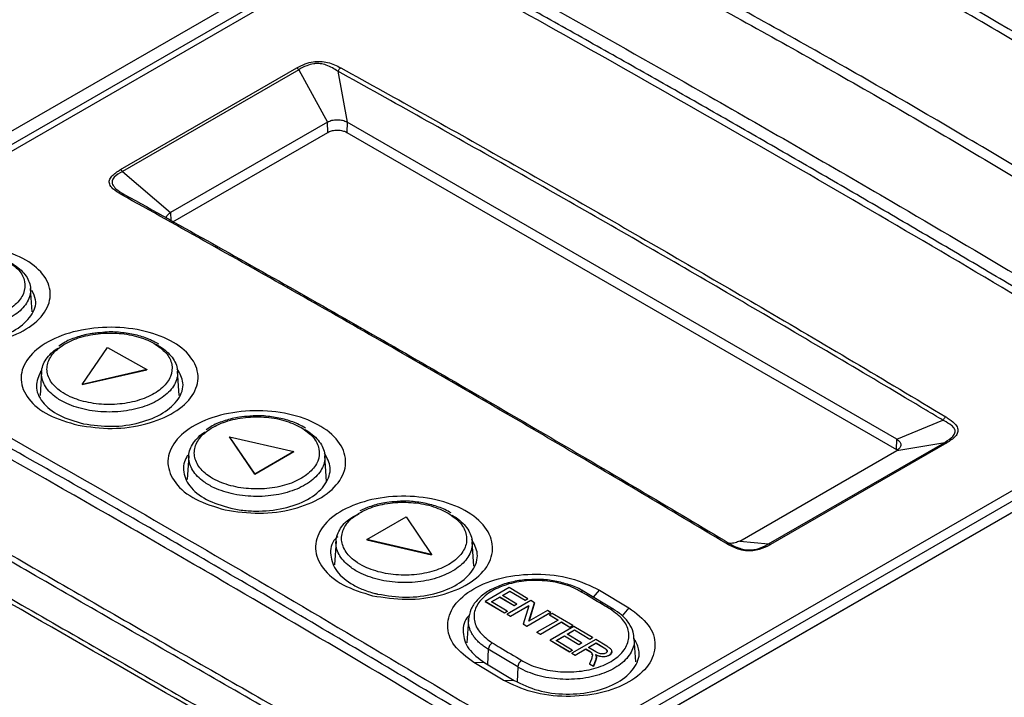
# Model space of a CAD drawing. Header units: inches. Extents: x 0.6 to 16.3, y 0.2 to 11.5.
# Tile 15 of 24: x 14.301 to 15.01, y 3.942 to 4.431. Entities that reach past the tile are written whole.
import ezdxf

# ---------------------------------------------------------------- set-up
doc = ezdxf.new("R2010")
doc.units = ezdxf.units.IN
doc.header["$MEASUREMENT"] = 0

msp = doc.modelspace()

# ---------------------------------------------------------------- linework, layer by layer
at = {"color": 7, "linetype": 'Continuous', "lineweight": 25}
for p, q in [((14.12814, 4.25432), (14.52122, 4.48124)), ((14.52556, 4.47389), (14.13256, 4.24701)), ((14.53497, 4.47454), (14.14028, 4.24669)), ((14.37318, 4.32265), (14.50013, 4.39593)), ((14.50157, 4.39469), (14.37462, 4.3214)), ((14.50157, 4.39469), (14.52228, 4.35697)), ((14.52977, 4.39362), (14.53642, 4.35697)), ((14.52228, 4.35697), (14.40914, 4.29166)), ((14.5225, 4.34949), (14.52228, 4.35697)), ((14.53642, 4.35697), (14.5362, 4.34949)), ((14.9324, 4.12838), (14.53642, 4.35697)), ((14.41095, 4.2851), (14.5225, 4.34949)), ((14.5362, 4.34949), (14.93218, 4.1209)), ((14.37462, 4.3214), (14.40914, 4.29166)), ((14.30941, 4.22022), (14.30834, 4.23698)), ((14.3455, 4.16783), (14.36376, 4.19453)), ((14.36376, 4.19453), (14.39205, 4.17852)), ((14.3991, 4.19772), (14.39785, 4.19834)), ((14.40066, 4.19676), (14.3991, 4.19772)), ((14.39205, 4.17852), (14.3455, 4.16783)), ((14.3455, 4.16767), (14.39205, 4.17835)), ((14.39205, 4.17852), (14.39205, 4.17835)), ((14.31626, 4.17677), (14.31518, 4.15993)), ((14.41542, 4.15987), (14.4143, 4.17727)), ((14.3455, 4.16783), (14.3455, 4.16767)), ((14.71294, 3.91665), (15.10764, 4.1445)), ((14.50644, 4.13627), (14.5052, 4.13703)), ((15.10884, 4.13747), (14.71717, 3.91136)), ((15.11978, 4.13573), (14.7267, 3.90881)), ((14.9324, 4.12838), (14.96564, 4.142)), ((14.46983, 4.10316), (14.45157, 4.13002)), ((14.45157, 4.13002), (14.49811, 4.11949)), ((14.45157, 4.13002), (14.45157, 4.12986)), ((14.45157, 4.12986), (14.46983, 4.103)), ((14.72236, 3.90654), (15.11536, 4.13342)), ((14.93218, 4.1209), (14.9324, 4.12838)), ((14.83997, 4.05276), (14.96691, 4.12605)), ((14.96836, 4.12563), (14.84141, 4.05235)), ((14.9324, 4.12021), (14.96691, 4.12605)), ((14.42238, 4.11638), (14.42128, 4.09927)), ((14.49811, 4.11949), (14.46983, 4.10316)), ((14.46983, 4.103), (14.49811, 4.11933)), ((14.49811, 4.11949), (14.49811, 4.11933)), ((14.52154, 4.09783), (14.52035, 4.11639)), ((14.81926, 4.0549), (14.9324, 4.12021)), ((14.93218, 4.1209), (14.9327, 4.12047)), ((14.46983, 4.10316), (14.46983, 4.103)), ((14.55068, 4.05604), (14.57897, 4.07237)), ((14.57897, 4.07237), (14.59723, 4.04513)), ((14.52843, 4.05483), (14.52734, 4.03784)), ((14.59723, 4.04513), (14.55068, 4.05604)), ((14.55068, 4.05604), (14.55068, 4.05588)), ((14.55068, 4.05588), (14.59723, 4.04497)), ((14.62759, 4.03682), (14.62647, 4.05435)), ((14.81926, 4.0549), (14.83997, 4.05276)), ((14.59723, 4.04513), (14.59723, 4.04497)), ((14.65314, 4.0213), (14.63598, 4.0114)), ((14.6483, 4.01567), (14.65358, 4.01872)), ((14.65864, 4.0095), (14.6483, 4.01567)), ((14.65358, 4.01856), (14.64844, 4.01559)), ((14.66656, 4.0133), (14.65314, 4.0213)), ((14.65358, 4.01872), (14.66458, 4.01216)), ((14.65358, 4.01872), (14.65358, 4.01856)), ((14.66458, 4.01199), (14.65358, 4.01856)), ((14.72812, 4.00579), (14.70688, 4.01856)), ((14.71824, 4.01954), (14.73945, 4.00679)), ((14.63598, 4.0114), (14.63598, 4.01123)), ((14.63598, 4.0114), (14.64984, 4.00313)), ((14.64984, 4.00297), (14.63598, 4.01123)), ((14.64038, 4.0111), (14.64632, 4.01453)), ((14.65182, 4.00428), (14.64038, 4.0111)), ((14.64632, 4.01437), (14.64052, 4.01102)), ((14.64632, 4.01453), (14.65666, 4.00836)), ((14.64632, 4.01453), (14.64632, 4.01437)), ((14.65666, 4.0082), (14.64632, 4.01437)), ((14.66878, 4.01197), (14.65162, 4.00207)), ((14.65404, 4.00062), (14.66728, 4.00827)), ((14.66723, 4.00807), (14.65404, 4.00046)), ((14.65666, 4.00836), (14.65864, 4.0095)), ((14.65864, 4.00934), (14.65666, 4.0082)), ((14.65666, 4.00836), (14.65666, 4.0082)), ((14.65864, 4.0095), (14.65864, 4.00934)), ((14.66728, 4.00827), (14.66334, 3.99506)), ((14.66458, 4.01216), (14.66656, 4.0133)), ((14.66656, 4.01314), (14.66458, 4.01199)), ((14.66458, 4.01216), (14.66458, 4.01199)), ((14.66656, 4.0133), (14.66656, 4.01314)), ((14.66742, 3.99722), (14.67136, 4.01043)), ((14.67136, 4.01027), (14.66748, 3.99726)), ((14.67136, 4.01043), (14.66878, 4.01197)), ((14.67136, 4.01043), (14.67136, 4.01027)), ((14.64984, 4.00313), (14.65182, 4.00428)), ((14.65182, 4.00411), (14.64984, 4.00297)), ((14.64984, 4.00313), (14.64984, 4.00297)), ((14.65162, 4.00207), (14.65404, 4.00062)), ((14.65162, 4.00207), (14.65162, 4.0019)), ((14.65404, 4.00046), (14.65162, 4.0019)), ((14.65182, 4.00428), (14.65182, 4.00411)), ((14.66592, 3.99351), (14.68308, 4.00342)), ((14.68308, 4.00326), (14.66592, 3.99335)), ((14.68066, 4.00487), (14.66742, 3.99722)), ((14.68308, 4.00342), (14.68066, 4.00487)), ((14.6842, 4.00275), (14.68222, 4.0016)), ((14.68222, 4.0016), (14.68838, 3.99791)), ((14.68222, 4.0016), (14.68222, 4.00144)), ((14.68825, 3.99783), (14.68222, 4.00144)), ((14.68308, 4.00342), (14.68308, 4.00326)), ((14.69894, 3.9939), (14.6842, 4.00275)), ((14.72805, 4.00591), (14.72816, 4.00584)), ((14.6238, 3.99842), (14.62272, 3.9815)), ((14.65404, 4.00062), (14.65404, 4.00046)), ((14.66334, 3.99506), (14.66592, 3.99351)), ((14.66334, 3.99506), (14.66334, 3.99489)), ((14.66592, 3.99335), (14.66334, 3.99489)), ((14.68838, 3.99791), (14.6732, 3.98915)), ((14.67562, 3.9877), (14.6908, 3.99646)), ((14.6908, 3.99629), (14.67562, 3.98753)), ((14.6908, 3.99646), (14.69696, 3.99276)), ((14.6908, 3.99646), (14.6908, 3.99629)), ((14.69696, 3.99259), (14.6908, 3.99629)), ((14.69696, 3.99276), (14.69894, 3.9939)), ((14.69894, 3.99374), (14.69696, 3.99259)), ((14.69894, 3.9939), (14.69894, 3.99374)), ((14.66592, 3.99351), (14.66592, 3.99335)), ((14.6732, 3.98915), (14.67562, 3.9877)), ((14.6732, 3.98915), (14.6732, 3.98898)), ((14.67562, 3.98753), (14.6732, 3.98898)), ((14.67562, 3.9877), (14.67562, 3.98753)), ((14.69985, 3.99336), (14.68269, 3.98345)), ((14.68709, 3.98314), (14.69303, 3.98657)), ((14.69303, 3.98657), (14.70337, 3.98034)), ((14.69303, 3.98657), (14.69303, 3.98641)), ((14.69501, 3.98771), (14.70029, 3.99076)), ((14.70535, 3.98149), (14.69501, 3.98771)), ((14.70029, 3.9906), (14.69515, 3.98763)), ((14.69696, 3.99276), (14.69696, 3.99259)), ((14.71327, 3.98528), (14.69985, 3.99336)), ((14.70029, 3.99076), (14.71129, 3.98414)), ((14.70029, 3.99076), (14.70029, 3.9906)), ((14.71129, 3.98397), (14.70029, 3.9906)), ((14.68269, 3.98345), (14.68269, 3.98329)), ((14.68269, 3.98345), (14.69655, 3.97511)), ((14.69655, 3.97494), (14.68269, 3.98329)), ((14.69853, 3.97625), (14.68709, 3.98314)), ((14.69303, 3.98641), (14.68723, 3.98306)), ((14.70337, 3.98018), (14.69303, 3.98641)), ((14.71549, 3.98394), (14.69833, 3.97403)), ((14.70337, 3.98034), (14.70535, 3.98149)), ((14.70535, 3.98132), (14.70337, 3.98018)), ((14.70337, 3.98034), (14.70337, 3.98018)), ((14.70535, 3.98149), (14.70535, 3.98132)), ((14.71043, 3.97816), (14.71593, 3.98134)), ((14.71593, 3.98117), (14.71057, 3.97808)), ((14.71129, 3.98414), (14.71327, 3.98528)), ((14.71327, 3.98512), (14.71129, 3.98397)), ((14.71129, 3.98414), (14.71129, 3.98397)), ((14.71327, 3.98528), (14.71327, 3.98512)), ((14.72345, 3.97914), (14.71549, 3.98394)), ((14.71593, 3.98134), (14.72157, 3.97793)), ((14.71593, 3.98134), (14.71593, 3.98117)), ((14.72157, 3.97777), (14.71593, 3.98117)), ((14.74437, 3.96781), (14.74329, 3.98467)), ((14.65933, 3.96409), (14.63813, 3.97683)), ((14.69655, 3.97511), (14.69853, 3.97625)), ((14.69853, 3.97609), (14.69655, 3.97494)), ((14.69655, 3.97511), (14.69655, 3.97494)), ((14.69833, 3.97403), (14.70075, 3.97257)), ((14.69833, 3.97403), (14.69833, 3.97387)), ((14.70075, 3.97241), (14.69833, 3.97387)), ((14.69853, 3.97625), (14.69853, 3.97609)), ((14.70075, 3.97257), (14.70845, 3.97702)), ((14.70845, 3.97685), (14.70075, 3.97241)), ((14.70075, 3.97257), (14.70075, 3.97241)), ((14.70845, 3.97702), (14.71118, 3.97537)), ((14.70845, 3.97702), (14.70845, 3.97685)), ((14.71118, 3.97521), (14.70845, 3.97685)), ((14.7155, 3.9751), (14.71043, 3.97816)), ((14.71118, 3.97537), (14.71118, 3.97521)), ((14.71242, 3.97453), (14.71242, 3.97437)), ((14.72157, 3.97793), (14.72157, 3.97777)), ((14.72516, 3.97263), (14.72516, 3.97247)), ((14.72712, 3.97516), (14.72712, 3.97532)), ((14.64895, 3.95454), (14.62771, 3.96727)), ((14.6356, 3.96703), (14.62771, 3.96727)), ((14.6356, 3.96703), (14.65682, 3.95431)), ((14.71239, 3.96982), (14.71112, 3.9663)), ((14.71112, 3.9663), (14.71394, 3.9646)), ((14.71112, 3.9663), (14.71112, 3.96614)), ((14.71394, 3.96443), (14.71112, 3.96614)), ((14.71394, 3.9646), (14.71563, 3.96918)), ((14.71563, 3.96902), (14.71394, 3.96443)), ((14.71563, 3.96918), (14.71563, 3.96902)), ((14.71601, 3.97166), (14.71601, 3.97149)), ((14.71394, 3.9646), (14.71394, 3.96443)), ((14.64895, 3.95454), (14.65682, 3.95431))]:
    msp.add_line(p, q, dxfattribs=at)
at = {"color": 8, "linetype": 'Continuous', "lineweight": 25}
for p, q in [((14.40914, 4.29166), (14.40931, 4.28602)), ((14.81177, 4.05317), (14.81177, 4.05317)), ((14.71384, 4.01437), (14.71824, 4.01954)), ((14.73945, 4.00679), (14.73453, 4.00103)), ((14.63813, 3.97683), (14.63765, 3.9658)), ((14.65933, 3.96409), (14.65886, 3.95347))]:
    msp.add_line(p, q, dxfattribs=at)
at = {"color": 7, "linetype": 'Continuous', "lineweight": 25}
for centre, radius, start, end in [((9.17938, -5.94618), 12.18069, 57.448185, 62.557192), ((9.1282, -5.9768), 12.17699, 57.448185, 62.557192), ((14.6444, 3.97622), 0.00629, 122.55065, 174.44272), ((14.6656, 3.96346), 0.00631, 122.52821, 174.30838)]:
    msp.add_arc(centre, radius, start, end, dxfattribs=at)
at = {"color": 8, "linetype": 'Continuous', "lineweight": 25}
for centre, radius, start, end in [((14.70604, 4.01681), 0.00197, 65.54145, 126.416), ((14.72728, 4.00413), 0.00193, 66.75299, 127.21358)]:
    msp.add_arc(centre, radius, start, end, dxfattribs=at)
at = {"color": 7, "linetype": 'Continuous', "lineweight": 25}
for centre in [(11.86655, -7.90873), (11.86805, -7.90786)]:
    msp.add_ellipse(centre, major_axis=(-1.01763, 13.52094), ratio=0.715187, start_param=5.777804, end_param=5.880734, dxfattribs=at)
for points, knots in [([(14.49954, 4.69105), (14.58232, 4.65321), (14.66406, 4.61347), (14.78499, 4.55109), (14.82502, 4.52982), (14.90455, 4.48638), (14.94405, 4.46419), (15.06167, 4.39629), (15.13896, 4.34922), (15.29115, 4.25146), (15.366, 4.2008), (15.4396, 4.14836)], [0, 0, 0, 0, 0.25, 0.25, 0.375, 0.375, 0.5, 0.5, 0.75, 0.75, 1, 1, 1, 1]), ([(15.43512, 4.14456), (15.39842, 4.17086), (15.36133, 4.19665), (15.28651, 4.2473), (15.24876, 4.27216), (15.17266, 4.32098), (15.1343, 4.34495), (15.05704, 4.39199), (15.01812, 4.41506), (14.93973, 4.46032), (14.90025, 4.4825), (14.82076, 4.52596), (14.78075, 4.54723), (14.70018, 4.58885), (14.65962, 4.6092), (14.57791, 4.64891), (14.53677, 4.66828), (14.49533, 4.68708)], [0, 0, 0, 0, 0.125, 0.125, 0.25, 0.25, 0.375, 0.375, 0.5, 0.5, 0.625, 0.625, 0.75, 0.75, 0.875, 0.875, 1, 1, 1, 1]), ([(15.38188, 4.08603), (15.36366, 4.09945), (15.327, 4.12571), (15.27149, 4.16393), (15.21548, 4.20122), (15.14018, 4.24992), (15.04489, 4.30908), (14.92885, 4.37772), (14.8112, 4.44399), (14.71179, 4.49722), (14.63144, 4.53839), (14.57075, 4.56845), (14.50965, 4.59755), (14.46866, 4.61612), (14.4481, 4.62509)], [0, 0, 0, 0, 0.0625, 0.125, 0.1875, 0.25, 0.375, 0.5, 0.625, 0.75, 0.8125, 0.875, 0.9375, 1, 1, 1, 1]), ([(14.44292, 4.62016), (14.46346, 4.61122), (14.50443, 4.59268), (14.56549, 4.56361), (14.62613, 4.53356), (14.70643, 4.4924), (14.80577, 4.43919), (14.92333, 4.37295), (15.0393, 4.30437), (15.13451, 4.24527), (15.20977, 4.19663), (15.26573, 4.15937), (15.3212, 4.12117), (15.35784, 4.09491), (15.37605, 4.08148)], [0, 0, 0, 0, 0.0625, 0.125, 0.1875, 0.25, 0.375, 0.5, 0.625, 0.75, 0.8125, 0.875, 0.9375, 1, 1, 1, 1]), ([(14.6062, 4.48262), (14.66843, 4.44848), (14.77924, 4.38631), (14.94674, 4.28961), (15.05754, 4.22386), (15.11977, 4.18614)], [0.3065239, 0.3065239, 0.3065239, 0.3065239, 0.45, 0.55, 0.6934566, 0.6934566, 0.6934566, 0.6934566]), ([(15.10277, 4.18108), (15.06921, 4.20124), (15.00188, 4.24167), (14.90106, 4.30083), (14.80007, 4.35913), (14.69929, 4.41638), (14.63206, 4.45363), (14.59854, 4.4722)], [0, 0, 0, 0, 0.199589, 0.400307, 0.599663, 0.800375, 1, 1, 1, 1]), ([(15.11539, 4.17896), (15.10796, 4.18346), (15.0931, 4.19245), (15.07081, 4.20586), (15.04852, 4.2192), (15.02622, 4.2325), (15.00392, 4.24573), (14.98162, 4.25892), (14.95931, 4.27205), (14.937, 4.28514), (14.91469, 4.29817), (14.89238, 4.31116), (14.87006, 4.32409), (14.84774, 4.33698), (14.82542, 4.34981), (14.8031, 4.3626), (14.78077, 4.37533), (14.75845, 4.38801), (14.73612, 4.40065), (14.71379, 4.41323), (14.69145, 4.42576), (14.66912, 4.43823), (14.64678, 4.45065), (14.62444, 4.463), (14.60955, 4.47118), (14.60211, 4.47527)], [0, 0, 0, 0, 0.043428, 0.08686, 0.130296, 0.173737, 0.217183, 0.260634, 0.304089, 0.347549, 0.391013, 0.434482, 0.477956, 0.521434, 0.564917, 0.608405, 0.651897, 0.695393, 0.738895, 0.782401, 0.825912, 0.869427, 0.912946, 0.956471, 1, 1, 1, 1]), ([(14.50013, 4.39593), (14.50209, 4.39698), (14.50556, 4.39885), (14.51153, 4.40055), (14.51724, 4.40087), (14.52457, 4.39967), (14.5289, 4.39751), (14.5319, 4.39601)], [0, 0, 0, 0, 0.217635, 0.385602, 0.530692, 0.674706, 1, 1, 1, 1]), ([(14.52977, 4.39362), (14.52977, 4.39362), (14.52727, 4.39524), (14.52342, 4.39757), (14.51733, 4.39915), (14.51418, 4.39918), (14.51087, 4.39877), (14.50659, 4.39747), (14.50334, 4.39573), (14.50157, 4.39469), (14.50157, 4.39469)], [0, 0, 0, 0, 0.000014, 0.330528, 0.468909, 0.579714, 0.606814, 0.77324, 0.999986, 1, 1, 1, 1]), ([(14.5319, 4.39601), (14.5317, 4.39588), (14.53129, 4.39562), (14.53071, 4.39504), (14.53019, 4.39438), (14.52991, 4.39387), (14.52977, 4.39362)], [0, 0, 0, 0, 0.25, 0.5, 0.75, 1, 1, 1, 1]), ([(14.96564, 4.142), (14.96564, 4.142), (14.96163, 4.1444), (14.91726, 4.17097), (14.83252, 4.22109), (14.71141, 4.2913), (14.61049, 4.3486), (14.54995, 4.38242), (14.52977, 4.39362), (14.52977, 4.39362)], [0, 0, 0, 0, 0.000001, 0.027581, 0.305417, 0.583249, 0.861082, 0.999999, 1, 1, 1, 1]), ([(14.5319, 4.39601), (14.5521, 4.3848), (14.61269, 4.35116), (14.71365, 4.29386), (14.81658, 4.23417), (14.9013, 4.18423), (14.94564, 4.15765), (14.96781, 4.14436)], [0, 0, 0, 0, 0.138913, 0.416745, 0.694576, 0.847285, 1, 1, 1, 1]), ([(14.52228, 4.35697), (14.52331, 4.35744), (14.52538, 4.35839), (14.52935, 4.3588), (14.53332, 4.35839), (14.53539, 4.35744), (14.53642, 4.35697)], [0, 0, 0, 0, 0.249995, 0.5, 0.750005, 1, 1, 1, 1]), ([(14.5225, 4.34949), (14.52334, 4.34989), (14.52503, 4.3507), (14.52826, 4.3512), (14.53155, 4.35109), (14.5343, 4.35045), (14.53566, 4.34977), (14.5362, 4.34949)], [0, 0, 0, 0, 0.21449, 0.429008, 0.643625, 0.858162, 1, 1, 1, 1]), ([(14.37373, 4.30471), (14.37153, 4.30604), (14.36793, 4.30822), (14.36509, 4.31194), (14.36492, 4.31517), (14.36732, 4.31896), (14.37085, 4.32118), (14.37318, 4.32265)], [0, 0, 0, 0, 0.2641553, 0.4333513, 0.5779088, 0.7214199, 1, 1, 1, 1]), ([(14.37462, 4.3214), (14.37462, 4.3214), (14.37234, 4.32011), (14.36909, 4.31806), (14.36687, 4.3147), (14.36708, 4.31284), (14.36795, 4.31091), (14.37032, 4.3082), (14.3737, 4.30603), (14.3759, 4.30479), (14.3759, 4.30479)], [0, 0, 0, 0, 0.000014, 0.28835, 0.428374, 0.557544, 0.565137, 0.729751, 0.999986, 1, 1, 1, 1]), ([(14.80964, 4.05306), (14.78944, 4.06514), (14.72883, 4.10136), (14.62586, 4.16171), (14.50074, 4.23372), (14.41607, 4.28104), (14.37373, 4.30471)], [0, 0, 0, 0, 0.138944, 0.416838, 0.708397, 1, 1, 1, 1]), ([(14.3759, 4.30479), (14.3759, 4.30479), (14.41826, 4.28129), (14.50299, 4.23365), (14.6281, 4.16177), (14.73103, 4.10137), (14.79158, 4.06528), (14.81177, 4.05317), (14.81177, 4.05317)], [0, 0, 0, 0, 0.000001, 0.291601, 0.583159, 0.861052, 0.999999, 1, 1, 1, 1]), ([(14.74837, 3.74933), (14.66559, 3.79647), (14.58389, 3.84317), (14.42263, 3.93569), (14.3431, 3.98147), (14.22548, 4.04938), (14.18655, 4.07188), (14.10927, 4.11663), (14.07093, 4.13887), (13.9568, 4.20518), (13.88192, 4.24887), (13.80832, 4.29201)], [0, 0, 0, 0, 0.25, 0.25, 0.5, 0.5, 0.625, 0.625, 0.75, 0.75, 1, 1, 1, 1]), ([(13.8128, 4.29307), (13.8495, 4.27152), (13.88659, 4.24982), (13.96143, 4.20614), (13.99918, 4.18417), (14.07527, 4.13997), (14.11362, 4.11774), (14.19089, 4.073), (14.22982, 4.0505), (14.30822, 4.00524), (14.34768, 3.98249), (14.42717, 3.93673), (14.46719, 3.91372), (14.54777, 3.86748), (14.58833, 3.84425), (14.67001, 3.79756), (14.71114, 3.77411), (14.75259, 3.75054)], [0, 0, 0, 0, 0.125, 0.125, 0.25, 0.25, 0.375, 0.375, 0.5, 0.5, 0.625, 0.625, 0.75, 0.75, 0.875, 0.875, 1, 1, 1, 1]), ([(14.40626, 4.28744), (14.40624, 4.28748), (14.40596, 4.28827), (14.40678, 4.28988), (14.40835, 4.29107), (14.40914, 4.29166)], [0, 0, 0, 0, 0.03036, 0.51519, 1, 1, 1, 1]), ([(14.79982, 3.75001), (14.77926, 3.76209), (14.73826, 3.78584), (14.67717, 3.82083), (14.61648, 3.85542), (14.53613, 3.90121), (14.43672, 3.95799), (14.31907, 4.0257), (14.20302, 4.0929), (14.10774, 4.14851), (14.03243, 4.19259), (13.97643, 4.22536), (13.92091, 4.25768), (13.88428, 4.27876), (13.86604, 4.28907)], [0, 0, 0, 0, 0.0625, 0.125, 0.1875, 0.25, 0.375, 0.5, 0.625, 0.75, 0.8125, 0.875, 0.9375, 1, 1, 1, 1]), ([(13.87187, 4.2905), (13.89009, 4.28022), (13.92671, 4.25917), (13.98218, 4.22688), (14.03815, 4.19412), (14.11341, 4.15005), (14.20862, 4.09446), (14.32459, 4.02731), (14.44215, 3.95965), (14.54149, 3.90293), (14.62179, 3.85719), (14.68243, 3.82263), (14.74348, 3.78766), (14.78446, 3.76391), (14.80499, 3.75182)], [0, 0, 0, 0, 0.0625, 0.125, 0.1875, 0.25, 0.375, 0.5, 0.625, 0.75, 0.8125, 0.875, 0.9375, 1, 1, 1, 1]), ([(14.23665, 4.19825), (14.22924, 4.20035), (14.21441, 4.20454), (14.19989, 4.21635), (14.19415, 4.23016), (14.19839, 4.24434), (14.21185, 4.25662), (14.23251, 4.2652), (14.25726, 4.26875), (14.28232, 4.26669), (14.30383, 4.25932), (14.31852, 4.24777), (14.32419, 4.23379), (14.31997, 4.21954), (14.30647, 4.20718), (14.28583, 4.19872), (14.26091, 4.19499), (14.24474, 4.19716), (14.23665, 4.19825)], [0, 0, 0, 0, 0.062479, 0.125006, 0.187563, 0.250055, 0.312501, 0.374935, 0.437393, 0.50017, 0.562638, 0.6251, 0.687575, 0.750088, 0.812622, 0.875099, 0.937548, 1, 1, 1, 1]), ([(14.29117, 4.25699), (14.29114, 4.25701), (14.28753, 4.25902), (14.27905, 4.26232), (14.26419, 4.26453), (14.24876, 4.26382), (14.2345, 4.26027), (14.22302, 4.25429), (14.2156, 4.24654), (14.2131, 4.2379), (14.21578, 4.22933), (14.22243, 4.22274), (14.23189, 4.2175), (14.24371, 4.21387), (14.25893, 4.21251), (14.27418, 4.21409), (14.28774, 4.21844), (14.29807, 4.22506), (14.30403, 4.23323), (14.30486, 4.24196), (14.30081, 4.25043), (14.29437, 4.25481), (14.29117, 4.25699)], [0, 0, 0, 0, 0.000537, 0.054255, 0.107941, 0.16161, 0.215266, 0.268925, 0.322601, 0.376299, 0.430011, 0.483726, 0.517348, 0.571047, 0.624729, 0.678397, 0.732059, 0.785725, 0.839403, 0.893099, 0.94681, 1, 1, 1, 1]), ([(14.29196, 4.25648), (14.29267, 4.25616), (14.29548, 4.25489), (14.29946, 4.25206), (14.3037, 4.24811), (14.30667, 4.24371), (14.30829, 4.23912), (14.30852, 4.23437), (14.30736, 4.2297), (14.30482, 4.22515), (14.301, 4.22093), (14.29596, 4.21709), (14.28993, 4.21381), (14.28297, 4.21112), (14.2754, 4.20914), (14.2673, 4.2079), (14.25904, 4.20744), (14.25071, 4.20778), (14.2427, 4.2089), (14.23508, 4.21078), (14.22905, 4.21303), (14.22439, 4.21535), (14.22025, 4.21791), (14.21615, 4.22128), (14.21271, 4.22551), (14.21055, 4.23006), (14.2098, 4.23472), (14.21045, 4.23944), (14.21245, 4.24402), (14.21589, 4.24835), (14.21902, 4.25134), (14.2213, 4.25271), (14.22164, 4.25291)], [0, 0, 0, 0, 0.011924, 0.04713, 0.083337, 0.118884, 0.155463, 0.191005, 0.227577, 0.263111, 0.299675, 0.335202, 0.371759, 0.407283, 0.443837, 0.479362, 0.515917, 0.551446, 0.588005, 0.623542, 0.660109, 0.682506, 0.705154, 0.740699, 0.777275, 0.81282, 0.849396, 0.884934, 0.921504, 0.957031, 0.993589, 1, 1, 1, 1]), ([(14.24051, 4.19926), (14.24723, 4.19837), (14.26069, 4.1966), (14.28141, 4.19973), (14.29866, 4.20679), (14.30962, 4.21703), (14.31355, 4.22737), (14.31043, 4.23329), (14.30928, 4.23548)], [0, 0, 0, 0, 0.178825, 0.357672, 0.536642, 0.715726, 0.894751, 1, 1, 1, 1]), ([(14.64172, 3.91014), (14.57948, 3.94786), (14.46868, 4.01362), (14.30117, 4.11032), (14.19038, 4.17249), (14.12815, 4.20662)], [0.3065434, 0.3065434, 0.3065434, 0.3065434, 0.4500195, 0.5500195, 0.6934761, 0.6934761, 0.6934761, 0.6934761]), ([(14.14515, 4.21215), (14.17871, 4.19361), (14.24604, 4.15643), (14.34686, 4.09924), (14.44785, 4.04095), (14.54862, 3.98177), (14.61585, 3.94129), (14.64938, 3.9211)], [0, 0, 0, 0, 0.199589, 0.400307, 0.599663, 0.800375, 1, 1, 1, 1]), ([(14.34259, 4.13838), (14.33514, 4.14055), (14.32023, 4.14491), (14.30564, 4.15701), (14.29988, 4.17109), (14.30415, 4.18548), (14.3177, 4.19788), (14.33848, 4.20646), (14.36338, 4.2099), (14.38857, 4.20764), (14.4102, 4.2), (14.42496, 4.18818), (14.43065, 4.17394), (14.42639, 4.15949), (14.4128, 4.14702), (14.39205, 4.13856), (14.36698, 4.13491), (14.35072, 4.13722), (14.34259, 4.13838)], [0, 0, 0, 0, 0.062479, 0.125005, 0.18756, 0.25005, 0.312497, 0.374933, 0.437393, 0.500167, 0.562632, 0.625093, 0.687569, 0.750086, 0.81262, 0.875098, 0.937548, 1, 1, 1, 1]), ([(14.64346, 3.91714), (14.60189, 3.94211), (14.51874, 3.99208), (14.39394, 4.0648), (14.26909, 4.13617), (14.18583, 4.18224), (14.1442, 4.20528)], [0, 0, 0, 0, 0.249988, 0.5, 0.750012, 1, 1, 1, 1]), ([(14.39716, 4.19749), (14.39714, 4.1975), (14.39356, 4.19953), (14.38512, 4.2029), (14.37031, 4.20523), (14.35491, 4.20461), (14.34069, 4.20113), (14.32923, 4.19516), (14.32183, 4.1874), (14.31933, 4.1787), (14.322, 4.17005), (14.32863, 4.16335), (14.33806, 4.15802), (14.34984, 4.15429), (14.36503, 4.15283), (14.38024, 4.15433), (14.39377, 4.15863), (14.40408, 4.16524), (14.41003, 4.17343), (14.41086, 4.18223), (14.40681, 4.1908), (14.40037, 4.19526), (14.39716, 4.19749)], [0, 0, 0, 0, 0.00026, 0.053966, 0.107653, 0.161333, 0.215006, 0.268678, 0.322359, 0.37605, 0.42975, 0.483452, 0.517066, 0.570762, 0.624449, 0.678128, 0.731803, 0.785478, 0.83916, 0.892851, 0.946552, 1, 1, 1, 1]), ([(14.35668, 4.2049), (14.35533, 4.20479), (14.35032, 4.2044), (14.34224, 4.20219), (14.33406, 4.19911), (14.33021, 4.19637), (14.32879, 4.19536)], [0, 0, 0, 0, 0.124264, 0.461876, 0.802242, 1, 1, 1, 1]), ([(14.39785, 4.19834), (14.3968, 4.19889), (14.39296, 4.20089), (14.38524, 4.20345), (14.37464, 4.20532), (14.36487, 4.20586), (14.35896, 4.20517), (14.35668, 4.2049)], [0, 0, 0, 0, 0.094342, 0.344769, 0.593577, 0.843342, 1, 1, 1, 1]), ([(14.39797, 4.19699), (14.39866, 4.19667), (14.40145, 4.19538), (14.40544, 4.1925), (14.40968, 4.18849), (14.41264, 4.18404), (14.41426, 4.1794), (14.41449, 4.17462), (14.41333, 4.16992), (14.41079, 4.16536), (14.40698, 4.16113), (14.40196, 4.1573), (14.39594, 4.15402), (14.38899, 4.15135), (14.38143, 4.1494), (14.37335, 4.14819), (14.36511, 4.14778), (14.3568, 4.14817), (14.34881, 4.14934), (14.34121, 4.15127), (14.33519, 4.15357), (14.33055, 4.15594), (14.32642, 4.15854), (14.32233, 4.16196), (14.31889, 4.16624), (14.31675, 4.17084), (14.316, 4.17553), (14.31665, 4.18029), (14.31864, 4.18489), (14.32208, 4.18923), (14.32522, 4.19224), (14.32752, 4.19362), (14.32789, 4.19384)], [0, 0, 0, 0, 0.0116645, 0.0470197, 0.0833902, 0.1189106, 0.1554612, 0.1909789, 0.227527, 0.2630413, 0.2995859, 0.3350975, 0.371639, 0.4071492, 0.4436892, 0.4791998, 0.5157402, 0.551253, 0.5877956, 0.6233114, 0.6598571, 0.6822378, 0.7048684, 0.7403876, 0.776937, 0.8124558, 0.8490048, 0.8845211, 0.9210675, 0.9565789, 0.9931201, 1, 1, 1, 1]), ([(14.34651, 4.13947), (14.35325, 4.13852), (14.36672, 4.13663), (14.38748, 4.13966), (14.40472, 4.14668), (14.41582, 4.15698), (14.41977, 4.16859), (14.41587, 4.17572), (14.41405, 4.17906)], [0, 0, 0, 0, 0.16988, 0.33978, 0.509772, 0.679919, 0.849996, 1, 1, 1, 1]), ([(14.31579, 4.17751), (14.31417, 4.17385), (14.31084, 4.16634), (14.31602, 4.1548), (14.32799, 4.14484), (14.34036, 4.14125), (14.34651, 4.13947)], [0, 0, 0, 0, 0.240384, 0.493741, 0.748226, 1, 1, 1, 1]), ([(14.44856, 4.07737), (14.44108, 4.07962), (14.4261, 4.08413), (14.41146, 4.09648), (14.40569, 4.11079), (14.41, 4.12535), (14.42361, 4.13785), (14.44449, 4.14642), (14.46949, 4.14977), (14.49479, 4.14733), (14.51651, 4.13946), (14.53132, 4.12738), (14.53702, 4.11292), (14.53274, 4.09829), (14.51908, 4.08572), (14.49823, 4.07726), (14.47305, 4.07372), (14.45672, 4.07615), (14.44856, 4.07737)], [0, 0, 0, 0, 0.06248, 0.125008, 0.187562, 0.250051, 0.312497, 0.374933, 0.437393, 0.500166, 0.562631, 0.625093, 0.687571, 0.750089, 0.812622, 0.875098, 0.937547, 1, 1, 1, 1]), ([(14.5032, 4.13683), (14.49927, 4.13869), (14.4914, 4.14242), (14.47638, 4.14473), (14.46106, 4.14423), (14.44682, 4.14079), (14.43537, 4.13484), (14.42798, 4.12704), (14.42548, 4.11829), (14.42814, 4.10954), (14.43476, 4.10275), (14.44418, 4.09732), (14.45595, 4.09349), (14.47113, 4.09193), (14.48633, 4.09336), (14.49985, 4.09762), (14.51015, 4.10423), (14.5161, 4.11246), (14.51693, 4.12133), (14.51289, 4.13001), (14.50643, 4.13456), (14.5032, 4.13683)], [0, 0, 0, 0, 0.053711, 0.107395, 0.161079, 0.214756, 0.268433, 0.322114, 0.375803, 0.429498, 0.483197, 0.516811, 0.570508, 0.624197, 0.677878, 0.731555, 0.785232, 0.838915, 0.892607, 0.946305, 1, 1, 1, 1]), ([(14.46636, 4.14483), (14.46381, 4.14467), (14.45759, 4.14426), (14.44835, 4.14189), (14.4402, 4.1388), (14.43637, 4.13608), (14.43497, 4.13509)], [0, 0, 0, 0, 0.2117947, 0.5167149, 0.8241208, 1, 1, 1, 1]), ([(14.5052, 4.13703), (14.50374, 4.13781), (14.49951, 4.14007), (14.49135, 4.1429), (14.48076, 4.14481), (14.47219, 4.14543), (14.46745, 4.14494), (14.46636, 4.14483)], [0, 0, 0, 0, 0.1373471, 0.3993592, 0.6597571, 0.921176, 1, 1, 1, 1]), ([(14.96781, 4.14436), (14.96757, 4.14421), (14.96708, 4.14388), (14.96631, 4.14308), (14.96588, 4.14239), (14.96564, 4.142)], [0, 0, 0, 0, 0.292777, 0.60863, 1, 1, 1, 1]), ([(14.96781, 4.14436), (14.96811, 4.14418), (14.97043, 4.14276), (14.97385, 4.14024), (14.9765, 4.13649), (14.97659, 4.13311), (14.97412, 4.12926), (14.97064, 4.12707), (14.96836, 4.12563)], [0, 0, 0, 0, 0.0343478, 0.2710283, 0.4380839, 0.5833956, 0.7276134, 1, 1, 1, 1]), ([(14.96564, 4.142), (14.96564, 4.142), (14.96564, 4.142), (14.96564, 4.142), (14.96564, 4.142), (14.96564, 4.142)], [0, 0, 0, 0, 0.340046, 0.788046, 1, 1, 1, 1]), ([(14.96691, 4.12605), (14.96691, 4.12605), (14.96915, 4.12733), (14.97236, 4.12944), (14.97459, 4.1328), (14.9745, 4.13462), (14.97372, 4.13643), (14.97151, 4.13876), (14.96817, 4.14069), (14.96594, 4.14185), (14.96565, 4.142), (14.96564, 4.142)], [0, 0, 0, 0, 0.000014, 0.282162, 0.4231, 0.54114, 0.560798, 0.723048, 0.964346, 0.999986, 1, 1, 1, 1]), ([(14.50602, 4.13536), (14.50785, 4.1342), (14.51156, 4.13184), (14.51571, 4.1277), (14.5187, 4.12321), (14.5203, 4.11852), (14.52054, 4.1137), (14.51937, 4.10897), (14.51683, 4.10438), (14.51303, 4.10014), (14.508, 4.0963), (14.50199, 4.09303), (14.49504, 4.09037), (14.48749, 4.08845), (14.47941, 4.08727), (14.47118, 4.0869), (14.46288, 4.08733), (14.45489, 4.08855), (14.4473, 4.09055), (14.44129, 4.09289), (14.43665, 4.09531), (14.43252, 4.09795), (14.42844, 4.10142), (14.42501, 4.10575), (14.42287, 4.11039), (14.42211, 4.11513), (14.42277, 4.11992), (14.42476, 4.12454), (14.42819, 4.12891), (14.43136, 4.13194), (14.43368, 4.13333), (14.43407, 4.13357)], [0, 0, 0, 0, 0.035907, 0.072856, 0.108766, 0.145718, 0.181627, 0.218578, 0.254485, 0.291432, 0.327336, 0.364282, 0.400184, 0.437128, 0.473032, 0.509976, 0.545882, 0.582828, 0.618737, 0.655686, 0.678314, 0.701195, 0.737105, 0.774056, 0.809966, 0.846918, 0.882826, 0.919776, 0.955681, 0.992628, 1, 1, 1, 1]), ([(14.9324, 4.12838), (14.93322, 4.12778), (14.93486, 4.12659), (14.93556, 4.12429), (14.93486, 4.122), (14.93322, 4.12081), (14.9324, 4.12021)], [0, 0, 0, 0, 0.249995, 0.5, 0.750005, 1, 1, 1, 1]), ([(14.42148, 4.11673), (14.42064, 4.11519), (14.41878, 4.11175), (14.41804, 4.10415), (14.42189, 4.09433), (14.43399, 4.08413), (14.44634, 4.08041), (14.45253, 4.07854)], [0, 0, 0, 0, 0.103987, 0.232186, 0.488278, 0.743105, 1, 1, 1, 1]), ([(14.45253, 4.07854), (14.45583, 4.07793), (14.46243, 4.07671), (14.47628, 4.07619), (14.49349, 4.07838), (14.51073, 4.08543), (14.52016, 4.0941), (14.52374, 4.10183), (14.52491, 4.10945), (14.52197, 4.1148), (14.52009, 4.11823)], [0, 0, 0, 0, 0.085011, 0.17018, 0.339558, 0.509024, 0.678645, 0.763677, 0.849027, 1, 1, 1, 1]), ([(14.55472, 4.01549), (14.54727, 4.0178), (14.53237, 4.02241), (14.5178, 4.03491), (14.51207, 4.04933), (14.51636, 4.06395), (14.52993, 4.07643), (14.55073, 4.08493), (14.57563, 4.08815), (14.60082, 4.08555), (14.62243, 4.07751), (14.63717, 4.06529), (14.64284, 4.05072), (14.63856, 4.03604), (14.62494, 4.02348), (14.60418, 4.0151), (14.57911, 4.01168), (14.56285, 4.01422), (14.55472, 4.01549)], [0, 0, 0, 0, 0.0624811, 0.1250099, 0.1875627, 0.2500497, 0.3124952, 0.3749319, 0.4373926, 0.5001649, 0.5626285, 0.6250903, 0.6875696, 0.7500899, 0.8126222, 0.875097, 0.9375464, 1, 1, 1, 1]), ([(14.60929, 4.07503), (14.60537, 4.07692), (14.59751, 4.08071), (14.58251, 4.08314), (14.56717, 4.08272), (14.55292, 4.07932), (14.54146, 4.07337), (14.53405, 4.06554), (14.53155, 4.0567), (14.53421, 4.04786), (14.54083, 4.04096), (14.55025, 4.03541), (14.56204, 4.03148), (14.57722, 4.02982), (14.59244, 4.03117), (14.60597, 4.0354), (14.61628, 4.04202), (14.62224, 4.0503), (14.62308, 4.05926), (14.61903, 4.06807), (14.61254, 4.07271), (14.60929, 4.07503)], [0, 0, 0, 0, 0.053454, 0.107145, 0.160826, 0.214501, 0.268176, 0.321856, 0.375544, 0.429241, 0.482941, 0.51656, 0.57026, 0.623948, 0.677625, 0.731297, 0.784972, 0.838656, 0.892351, 0.946053, 1, 1, 1, 1]), ([(14.57255, 4.08331), (14.56999, 4.08315), (14.56376, 4.08277), (14.55441, 4.08055), (14.54851, 4.0779), (14.54558, 4.07658)], [0, 0, 0, 0, 0.259919, 0.631724, 1, 1, 1, 1]), ([(14.61135, 4.07519), (14.60989, 4.07599), (14.60566, 4.0783), (14.5975, 4.0812), (14.58691, 4.08319), (14.57835, 4.08388), (14.57363, 4.08341), (14.57255, 4.08331)], [0, 0, 0, 0, 0.137548, 0.399795, 0.660504, 0.922242, 1, 1, 1, 1]), ([(14.61209, 4.07358), (14.61211, 4.07357), (14.61601, 4.07128), (14.62252, 4.0659), (14.62714, 4.05646), (14.62616, 4.04669), (14.61969, 4.03769), (14.60846, 4.03048), (14.59373, 4.02588), (14.57717, 4.02439), (14.56064, 4.02619), (14.54782, 4.03046), (14.53756, 4.03649), (14.53036, 4.04398), (14.52742, 4.05363), (14.53031, 4.06315), (14.53657, 4.07058), (14.54303, 4.07361), (14.5452, 4.07463)], [0, 0, 0, 0, 0.0003263, 0.0710675, 0.1418099, 0.2125478, 0.2832766, 0.3539955, 0.4247094, 0.495426, 0.5661519, 0.6368884, 0.6811735, 0.7519132, 0.822654, 0.8933904, 0.9641201, 1, 1, 1, 1]), ([(14.52965, 4.05801), (14.52911, 4.05754), (14.52478, 4.05374), (14.52368, 4.04462), (14.52781, 4.0328), (14.53813, 4.02431), (14.54773, 4.01987), (14.55334, 4.01799), (14.55636, 4.01717), (14.55788, 4.01679), (14.55839, 4.01667), (14.55857, 4.01663)], [0, 0, 0, 0, 0.034255, 0.275297, 0.516555, 0.755743, 0.876848, 0.942153, 0.981059, 0.993025, 1, 1, 1, 1]), ([(14.55857, 4.01663), (14.56531, 4.01557), (14.57878, 4.01344), (14.59953, 4.01625), (14.61678, 4.0232), (14.62791, 4.03358), (14.63187, 4.0454), (14.62799, 4.05274), (14.62618, 4.05617)], [0, 0, 0, 0, 0.169926, 0.339861, 0.509879, 0.680052, 0.850177, 1, 1, 1, 1]), ([(14.84141, 4.05235), (14.84116, 4.0522), (14.83873, 4.05082), (14.83477, 4.04897), (14.82863, 4.04767), (14.82325, 4.04774), (14.81637, 4.04937), (14.81233, 4.05159), (14.80964, 4.05306)], [0, 0, 0, 0, 0.028788, 0.278714, 0.409283, 0.558355, 0.706123, 1, 1, 1, 1]), ([(14.81177, 4.05317), (14.81177, 4.05317), (14.81404, 4.05182), (14.81765, 4.04999), (14.82327, 4.04859), (14.8265, 4.04844), (14.82947, 4.04867), (14.83388, 4.0496), (14.83746, 4.05133), (14.83973, 4.05263), (14.83997, 4.05276), (14.83997, 4.05276)], [0, 0, 0, 0, 0.000014, 0.299565, 0.442553, 0.553227, 0.584034, 0.711637, 0.969545, 0.999986, 1, 1, 1, 1]), ([(14.81926, 4.0549), (14.81824, 4.05444), (14.81618, 4.05353), (14.81333, 4.05306), (14.81193, 4.05324), (14.8118, 4.05325)], [0, 0, 0, 0, 0.475465, 0.950948, 1, 1, 1, 1]), ([(14.62771, 3.96727), (14.62245, 3.97121), (14.61195, 3.97909), (14.60733, 3.99411), (14.61221, 4.00873), (14.62645, 4.0211), (14.64778, 4.02929), (14.67283, 4.03195), (14.6984, 4.02901), (14.71163, 4.0227), (14.71824, 4.01954)], [0, 0, 0, 0, 0.125085, 0.250042, 0.374923, 0.499786, 0.624699, 0.749732, 0.874811, 1, 1, 1, 1]), ([(14.67329, 4.02706), (14.67071, 4.02709), (14.66443, 4.02715), (14.65475, 4.02551), (14.64487, 4.02245), (14.63634, 4.01798), (14.62968, 4.01233), (14.62508, 4.00574), (14.62424, 4.00085), (14.62383, 3.99845)], [0, 0, 0, 0, 0.104517, 0.253214, 0.402693, 0.553711, 0.704658, 0.855111, 1, 1, 1, 1]), ([(14.70487, 4.01839), (14.70374, 4.01903), (14.69891, 4.02174), (14.68845, 4.02524), (14.67327, 4.02698), (14.65801, 4.02565), (14.64445, 4.02143), (14.6341, 4.0148), (14.62812, 4.00649), (14.62726, 3.99748), (14.63131, 3.98859), (14.63778, 3.98388), (14.64101, 3.98152)], [0, 0, 0, 0, 0.033067, 0.140529, 0.247959, 0.355364, 0.462756, 0.570155, 0.677577, 0.785032, 0.892513, 1, 1, 1, 1]), ([(14.70683, 4.01856), (14.70672, 4.01865), (14.70419, 4.02052), (14.69765, 4.02312), (14.68762, 4.02596), (14.67919, 4.02723), (14.67441, 4.0271), (14.67329, 4.02706)], [0, 0, 0, 0, 0.0146838, 0.313954, 0.6122207, 0.9099291, 1, 1, 1, 1]), ([(14.72612, 4.00567), (14.72423, 4.0068), (14.71715, 4.01105), (14.71007, 4.01528), (14.70487, 4.01839)], [0, 0, 0, 0, 0.2665331, 1, 1, 1, 1]), ([(14.62456, 4.00139), (14.62442, 4.00126), (14.62042, 3.99784), (14.61933, 3.98907), (14.62249, 3.97687), (14.63123, 3.97031), (14.6356, 3.96703)], [0, 0, 0, 0, 0.012588, 0.341535, 0.670625, 1, 1, 1, 1]), ([(14.73945, 4.00679), (14.74469, 4.00283), (14.75517, 3.99491), (14.75976, 3.97976), (14.75487, 3.96503), (14.74064, 3.95262), (14.71934, 3.9445), (14.69433, 3.94196), (14.66878, 3.94502), (14.65556, 3.95137), (14.64895, 3.95454)], [0, 0, 0, 0, 0.125086, 0.250049, 0.37493, 0.499789, 0.624697, 0.749727, 0.874813, 1, 1, 1, 1]), ([(14.66221, 3.96878), (14.66339, 3.96811), (14.66827, 3.96535), (14.6788, 3.96181), (14.694, 3.96002), (14.70926, 3.9613), (14.72282, 3.96551), (14.73315, 3.97216), (14.73911, 3.98053), (14.73993, 3.98961), (14.73586, 3.99857), (14.72936, 4.0033), (14.72612, 4.00567)], [0, 0, 0, 0, 0.034351, 0.141685, 0.248972, 0.356213, 0.463436, 0.570676, 0.67796, 0.785289, 0.892642, 1, 1, 1, 1]), ([(14.74302, 3.9844), (14.74294, 3.986), (14.74274, 3.98993), (14.73957, 3.99584), (14.7347, 4.00153), (14.73009, 4.00445), (14.72799, 4.00579)], [0, 0, 0, 0, 0.191021, 0.471761, 0.7592, 1, 1, 1, 1]), ([(14.64101, 3.98152), (14.6429, 3.98039), (14.64996, 3.97615), (14.65703, 3.9719), (14.66221, 3.96878)], [0, 0, 0, 0, 0.266533, 1, 1, 1, 1]), ([(14.65682, 3.95431), (14.66227, 3.95167), (14.67316, 3.94639), (14.6942, 3.9438), (14.71478, 3.94584), (14.73239, 3.95252), (14.74386, 3.96272), (14.74832, 3.97379), (14.74528, 3.98055), (14.74403, 3.98331)], [0, 0, 0, 0, 0.149676, 0.299239, 0.448749, 0.598126, 0.747445, 0.896778, 1, 1, 1, 1]), ([(14.71118, 3.97537), (14.71129, 3.9753), (14.71151, 3.97517), (14.71194, 3.9749), (14.71222, 3.97468), (14.71242, 3.97453)], [0, 0, 0, 0, 0.250248, 0.500543, 1, 1, 1, 1]), ([(14.71242, 3.97437), (14.71232, 3.97444), (14.71214, 3.97459), (14.71172, 3.97487), (14.7114, 3.97507), (14.71118, 3.97521)], [0, 0, 0, 0, 0.250273, 0.500531, 1, 1, 1, 1]), ([(14.71242, 3.97453), (14.71268, 3.9742), (14.71322, 3.97353), (14.71314, 3.97235), (14.71283, 3.97112), (14.71253, 3.97026), (14.71239, 3.96982)], [0, 0, 0, 0, 0.223465, 0.447845, 0.723411, 1, 1, 1, 1]), ([(14.71304, 3.97276), (14.71307, 3.97303), (14.71312, 3.97359), (14.71266, 3.9741), (14.71242, 3.97437)], [0, 0, 0, 0, 0.475072, 1, 1, 1, 1]), ([(14.72269, 3.97406), (14.72233, 3.9739), (14.72161, 3.97357), (14.72025, 3.97342), (14.71879, 3.97357), (14.71716, 3.97415), (14.71612, 3.97474), (14.7155, 3.9751)], [0, 0, 0, 0, 0.164297, 0.329532, 0.483264, 0.689706, 1, 1, 1, 1]), ([(14.71553, 3.973), (14.71658, 3.97256), (14.7182, 3.97188), (14.72084, 3.97155), (14.72291, 3.97171), (14.72433, 3.97218), (14.72499, 3.97253), (14.72516, 3.97263)], [0, 0, 0, 0, 0.352826, 0.548518, 0.744642, 0.932494, 1, 1, 1, 1]), ([(14.71601, 3.97166), (14.71599, 3.97177), (14.71597, 3.972), (14.71582, 3.97245), (14.71565, 3.97278), (14.71553, 3.973)], [0, 0, 0, 0, 0.250488, 0.501195, 1, 1, 1, 1]), ([(14.72516, 3.97247), (14.72459, 3.97219), (14.72343, 3.97163), (14.72126, 3.97138), (14.71884, 3.9716), (14.71698, 3.97219), (14.71585, 3.97269), (14.71553, 3.97284)], [0, 0, 0, 0, 0.209219, 0.420646, 0.604546, 0.888785, 1, 1, 1, 1]), ([(14.72157, 3.97793), (14.72216, 3.97754), (14.72307, 3.97695), (14.72374, 3.97595), (14.72376, 3.97515), (14.72335, 3.97449), (14.72288, 3.97419), (14.72269, 3.97406)], [0, 0, 0, 0, 0.351124, 0.53356, 0.717287, 0.885183, 1, 1, 1, 1]), ([(14.7237, 3.97534), (14.72369, 3.97551), (14.72367, 3.97599), (14.72295, 3.97686), (14.72208, 3.97743), (14.72157, 3.97777)], [0, 0, 0, 0, 0.184639, 0.510702, 1, 1, 1, 1]), ([(14.72516, 3.97263), (14.72574, 3.97305), (14.72684, 3.97385), (14.72725, 3.97527), (14.72682, 3.97661), (14.72544, 3.97787), (14.72415, 3.97869), (14.72345, 3.97914)], [0, 0, 0, 0, 0.218468, 0.413449, 0.555572, 0.756606, 1, 1, 1, 1]), ([(14.72711, 3.97516), (14.72711, 3.97515), (14.72722, 3.97478), (14.72683, 3.97397), (14.72613, 3.97307), (14.7254, 3.97261), (14.72516, 3.97247)], [0, 0, 0, 0, 0.008355, 0.372095, 0.795172, 1, 1, 1, 1]), ([(14.71563, 3.96918), (14.71569, 3.96938), (14.71581, 3.96979), (14.71599, 3.97062), (14.716, 3.97124), (14.71601, 3.97166)], [0, 0, 0, 0, 0.250199, 0.500478, 1, 1, 1, 1]), ([(14.71601, 3.97149), (14.71601, 3.97128), (14.71601, 3.97087), (14.71592, 3.97004), (14.71574, 3.96943), (14.71563, 3.96902)], [0, 0, 0, 0, 0.250191, 0.500484, 1, 1, 1, 1])]:
    msp.add_open_spline(points, degree=3, knots=knots, dxfattribs=at)
for points in [[(14.50013, 4.39593), (14.50038, 4.39577), (14.50088, 4.39545), (14.50134, 4.39494), (14.50157, 4.39469)], [(14.37318, 4.32265), (14.37344, 4.32249), (14.37394, 4.32217), (14.3744, 4.32166), (14.37462, 4.3214)], [(14.3759, 4.30479), (14.37575, 4.30488), (14.37546, 4.30506), (14.37492, 4.30511), (14.37434, 4.30501), (14.37393, 4.30481), (14.37373, 4.30471)], [(14.96691, 4.12605), (14.96714, 4.12604), (14.9676, 4.12603), (14.9681, 4.12576), (14.96836, 4.12563)], [(14.81177, 4.05317), (14.81163, 4.05326), (14.81135, 4.05343), (14.81083, 4.05347), (14.81025, 4.05337), (14.80984, 4.05316), (14.80964, 4.05306)], [(14.83997, 4.05276), (14.8402, 4.05276), (14.84066, 4.05274), (14.84116, 4.05248), (14.84141, 4.05235)]]:
    msp.add_open_spline(points, degree=3, dxfattribs=at)
at = {"color": 8, "linetype": 'Continuous', "lineweight": 25}
for points, knots in [([(14.63813, 3.97683), (14.6372, 3.97742), (14.63532, 3.97859), (14.6328, 3.98054), (14.63053, 3.98261), (14.62857, 3.98479), (14.62694, 3.98703), (14.62563, 3.98934), (14.62464, 3.99173), (14.62402, 3.99415), (14.62373, 3.9964), (14.6238, 3.99782), (14.62383, 3.99845)], [0, 0, 0, 0, 0.10066, 0.202018, 0.305581, 0.409906, 0.510568, 0.61193, 0.715497, 0.819827, 0.920477, 1, 1, 1, 1]), ([(14.74313, 3.98444), (14.74321, 3.98362), (14.74343, 3.98114), (14.74228, 3.97709), (14.73979, 3.97242), (14.73596, 3.96812), (14.73093, 3.96425), (14.7249, 3.96097), (14.71794, 3.95833), (14.71037, 3.95644), (14.70227, 3.95532), (14.69401, 3.95503), (14.68568, 3.95556), (14.67766, 3.9569), (14.67004, 3.95902), (14.66471, 3.9612), (14.66122, 3.96298), (14.65996, 3.96372), (14.65933, 3.96409)], [0, 0, 0, 0, 0.035716, 0.107392, 0.177024, 0.248676, 0.318283, 0.389909, 0.459503, 0.531114, 0.600715, 0.672332, 0.741956, 0.813598, 0.883248, 0.954917, 0.977426, 1, 1, 1, 1])]:
    msp.add_open_spline(points, degree=3, knots=knots, dxfattribs=at)

doc.saveas('drawing.dxf')
